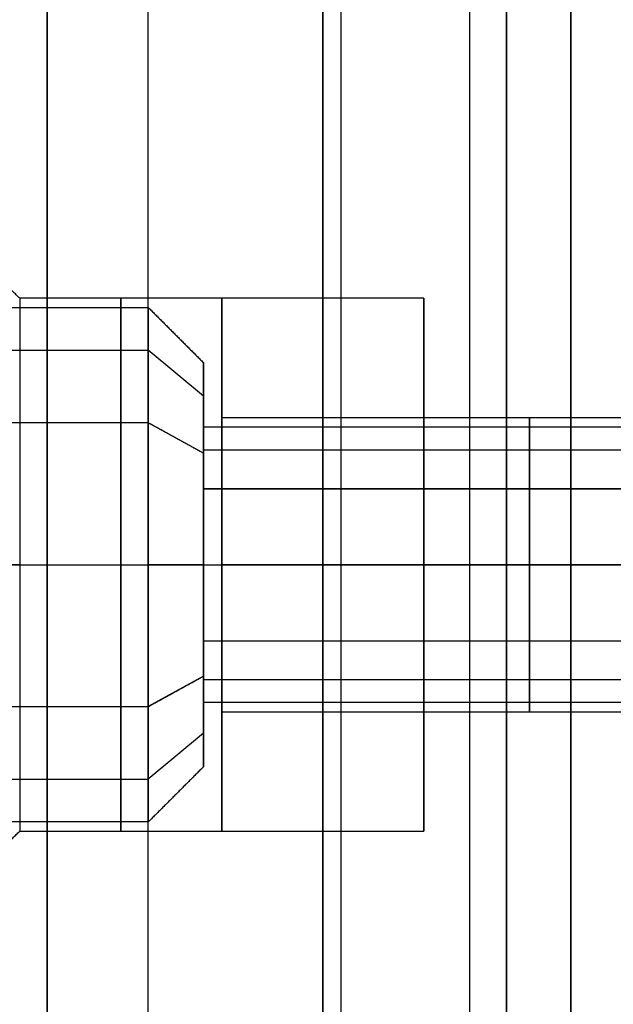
# Model space of a CAD drawing. Header units: millimetres. Extents: x -66 to 114, y 79 to 395.
# Tile 194 of 239: x 92.2 to 95.43, y 148.14 to 153.5. Entities that reach past the tile are written whole.
import ezdxf

# ---------------------------------------------------------------- set-up
doc = ezdxf.new("R2010")
doc.units = ezdxf.units.MM
doc.layers.add('Layer 01', color=18, linetype='Continuous', true_color=0x000000)

msp = doc.modelspace()

# ---------------------------------------------------------------- linework, layer by layer
at = {"layer": 'Layer 01'}
for p, q in [((92.9, 130.0233, -37.5), (92.9, 159.9233, -37.5)), ((92.9, 130.0233, 0.4), (92.9, 159.9233, 0.4)), ((93.3, 151.3333, -23.12), (93.3, 151.9833, -23.12)), ((93.3, 151.3333, -18.55), (93.3, 151.9833, -18.55)), ((94.4, 151.3333, -13.98), (94.4, 151.9833, -13.98)), ((90.85, 151.7012, -19.322), (92.9, 151.7012, -19.322)), ((90.85, 151.7012, -23.892), (92.9, 151.7012, -23.892)), ((93.2, 151.451, -19.1566), (92.9, 151.7012, -19.322)), ((93.2, 151.451, -23.7266), (92.9, 151.7012, -23.892)), ((93.2, 151.2833, -23.12), (93.2, 151.6333, -23.12)), ((93.2, 151.2833, -18.55), (93.2, 151.6333, -18.55)), ((93.2, 151.2833, -13.98), (93.2, 151.6333, -13.98)), ((93.2, 151.1399, -22.2024), (92.9, 151.3053, -21.9521)), ((93.2, 151.1399, -17.6324), (92.9, 151.3053, -17.3821)), ((93.2, 151.159, -18.9636), (106.55, 151.159, -18.9636)), ((93.2, 151.159, -23.5336), (106.55, 151.159, -23.5336)), ((93.2, 150.9469, -17.9243), (106.55, 150.9469, -17.9243)), ((90.85, 150.5333, -15.38), (92.9, 150.5333, -15.38)), ((90.85, 150.5333, -12.58), (92.9, 150.5333, -12.58)), ((92.2, 150.5333, -12.53), (91.9, 150.5333, -12.23)), ((92.2, 150.5333, -21.67), (91.9, 150.5333, -21.37)), ((92.2, 150.5333, -17.1), (91.9, 150.5333, -16.8)), ((92.2, 150.5333, -20), (91.9, 150.5333, -20.3)), ((92.2, 150.5333, -24.57), (91.9, 150.5333, -24.87)), ((92.2, 150.5333, -15.43), (91.9, 150.5333, -15.73)), ((92.2, 150.5333, -12.53), (94.4, 150.5333, -12.53)), ((92.2, 150.5333, -21.67), (93.3, 150.5333, -21.67)), ((92.2, 150.5333, -17.1), (93.3, 150.5333, -17.1)), ((92.2, 150.5333, -20), (93.3, 150.5333, -20)), ((92.2, 150.5333, -24.57), (93.3, 150.5333, -24.57)), ((92.2, 150.5333, -15.43), (94.4, 150.5333, -15.43)), ((93.2, 150.5333, -15.08), (92.9, 150.5333, -15.38)), ((93.2, 150.5333, -12.88), (92.9, 150.5333, -12.58)), ((93.2, 150.5333, -14.73), (106.55, 150.5333, -14.73)), ((93.2, 150.5333, -13.23), (106.55, 150.5333, -13.23)), ((93.2, 150.5333, -22.02), (93.2, 150.5333, -22.37)), ((93.2, 150.5333, -23.87), (93.2, 150.5333, -24.22)), ((93.2, 150.5333, -17.45), (93.2, 150.5333, -17.8)), ((93.2, 150.5333, -19.3), (93.2, 150.5333, -19.65)), ((93.2, 150.5333, -12.88), (93.2, 150.5333, -13.23)), ((93.2, 150.5333, -14.73), (93.2, 150.5333, -15.08)), ((96.65, 150.5333, -22.32), (93.3, 150.5333, -22.32)), ((96.65, 150.5333, -17.75), (93.3, 150.5333, -17.75)), ((96.65, 150.5333, -19.35), (93.3, 150.5333, -19.35)), ((96.65, 150.5333, -23.92), (93.3, 150.5333, -23.92)), ((93.3, 150.5333, -21.67), (93.3, 150.5333, -22.32)), ((93.3, 150.5333, -23.92), (93.3, 150.5333, -24.57)), ((93.3, 150.5333, -17.1), (93.3, 150.5333, -17.75)), ((93.3, 150.5333, -19.35), (93.3, 150.5333, -20)), ((96.65, 150.5333, -13.18), (94.4, 150.5333, -13.18)), ((96.65, 150.5333, -14.78), (94.4, 150.5333, -14.78)), ((94.4, 150.5333, -12.53), (94.4, 150.5333, -13.18)), ((94.4, 150.5333, -14.78), (94.4, 150.5333, -15.43)), ((93.2, 149.9268, -24.0376), (92.9, 149.7613, -24.2879)), ((93.2, 149.9268, -19.4676), (92.9, 149.7613, -19.7179)), ((93.2, 149.9077, -22.7064), (106.55, 149.9077, -22.7064)), ((93.2, 149.9077, -18.1364), (106.55, 149.9077, -18.1364)), ((93.2, 149.4333, -23.12), (93.2, 149.7833, -23.12)), ((93.2, 149.4333, -18.55), (93.2, 149.7833, -18.55)), ((93.2, 149.4333, -13.98), (93.2, 149.7833, -13.98)), ((93.3, 149.0833, -23.12), (93.3, 149.7333, -23.12)), ((93.3, 149.0833, -18.55), (93.3, 149.7333, -18.55)), ((94.4, 149.0833, -13.98), (94.4, 149.7333, -13.98)), ((93.2, 149.6157, -22.5134), (92.9, 149.3654, -22.348)), ((93.2, 149.6157, -17.9434), (92.9, 149.3654, -17.778)), ((90.85, 149.3654, -22.348), (92.9, 149.3654, -22.348)), ((90.85, 149.3654, -17.778), (92.9, 149.3654, -17.778))]:
    msp.add_line(p, q, dxfattribs=at)
at = {"layer": 'Layer 01', "extrusion": (1, 1.01795e-16, -4.48124e-16)}
msp.add_arc((144.9733, -18.55, 94.85), 15.8559, 270, 90, dxfattribs=at)
at = {"layer": 'Layer 01', "extrusion": (1, 1.01795e-16, -5.29268e-16)}
msp.add_arc((144.9733, -18.55, 93.85), 13.425, 270, 90, dxfattribs=at)
at = {"layer": 'Layer 01', "extrusion": (-1, -1.01795e-16, -5.89662e-16)}
msp.add_arc((-144.9733, -18.55, -93.85), 12.05, 90, 270, dxfattribs=at)
at = {"layer": 'Layer 01', "extrusion": (1, 0, 0)}
for centre, radius, start, end in [((144.9733, -18.55, 92.35), 12.05, 270, 90), ((150.5333, -23.12, 92.75), 1.45, 0, 180), ((150.5333, -18.55, 92.75), 1.45, 0, 180), ((150.5333, -18.55, 92.75), 1.45, 180, 0), ((150.5333, -23.12, 92.75), 1.45, 180, 0), ((150.5333, -13.98, 93.3), 1.45, 0, 180), ((150.5333, -13.98, 93.3), 1.45, 180, 0)]:
    msp.add_arc(centre, radius, start, end, dxfattribs=at)
at = {"layer": 'Layer 01', "extrusion": (1, -1.71866e-32, -3.85395e-17)}
msp.add_arc((144.9733, -18.55, 93.95), 11.95, 180, 0, dxfattribs=at)
at = {"layer": 'Layer 01', "extrusion": (-1, 2.29154e-32, 3.85395e-17)}
msp.add_arc((-144.9733, -18.55, -93.95), 11.95, 0, 180, dxfattribs=at)
at = {"layer": 'Layer 01', "extrusion": (1, -2.43413e-32, -3.85395e-17)}
msp.add_arc((144.9733, -18.55, 94.65), 11.25, 180, 360, dxfattribs=at)
at = {"layer": 'Layer 01', "extrusion": (-1, 2.43413e-32, 3.85395e-17)}
msp.add_arc((-144.9733, -18.55, -94.65), 11.25, 0, 180, dxfattribs=at)
at = {"layer": 'Layer 01', "extrusion": (-1, 0, 0)}
for centre, radius, start, end in [((-144.9733, -18.55, -95.2), 11.25, 180, 0), ((-144.9733, -18.55, -95.2), 11.25, 0, 180), ((-150.5333, -23.12, -94.975), 0.8, 0, 180), ((-150.5333, -18.55, -94.975), 0.8, 0, 180), ((-150.5333, -18.55, -94.975), 0.8, 180, 0), ((-150.5333, -23.12, -94.975), 0.8, 180, 0)]:
    msp.add_arc(centre, radius, start, end, dxfattribs=at)
at = {"layer": 'Layer 01', "extrusion": (-1, -1.35337e-16, 8.94585e-17)}
for centre, radius, start, end in [((-150.5333, -18.55, -92.9), 1.4, 123.465, 303.465), ((-150.5333, -23.12, -92.9), 1.4, 123.465, 303.465), ((-150.5333, -18.55, -93.2), 1.1, 123.465, 303.465), ((-150.5333, -23.12, -93.2), 1.1, 123.465, 303.465), ((-150.5333, -18.55, -93.2), 0.75, 123.465, 303.465), ((-150.5333, -23.12, -93.2), 0.75, 123.465, 303.465), ((-150.5333, -23.12, -93.2), 1.1, 303.465, 123.465), ((-150.5333, -18.55, -93.2), 1.1, 303.465, 123.465)]:
    msp.add_arc(centre, radius, start, end, dxfattribs=at)
at = {"layer": 'Layer 01', "extrusion": (1, -4.72137e-32, -3.85395e-17)}
msp.add_arc((150.5333, -13.98, 92.2), 1.45, 360, 180, dxfattribs=at)
at = {"layer": 'Layer 01', "extrusion": (1, 0, -3.85395e-17)}
for centre in [(150.5333, -23.12, 92.2), (150.5333, -18.55, 92.2)]:
    msp.add_arc(centre, 1.45, 0, 180, dxfattribs=at)
at = {"layer": 'Layer 01', "extrusion": (-1, 0, 3.85395e-17)}
for centre in [(-150.5333, -18.55, -92.2), (-150.5333, -23.12, -92.2)]:
    msp.add_arc(centre, 1.45, 180, 0, dxfattribs=at)
at = {"layer": 'Layer 01', "extrusion": (-1, 4.72137e-32, 3.85395e-17)}
msp.add_arc((-150.5333, -13.98, -92.2), 1.45, 180, 0, dxfattribs=at)
at = {"layer": 'Layer 01', "extrusion": (-1, 4.90029e-15, 3.85395e-17)}
for centre in [(-150.5333, -23.12, -93.3), (-150.5333, -18.55, -93.3), (-150.5333, -13.98, -94.4)]:
    msp.add_arc(centre, 1.45, 0, 180, dxfattribs=at)
at = {"layer": 'Layer 01', "extrusion": (-1, -4.90029e-15, 3.85395e-17)}
for centre in [(-150.5333, -18.55, -93.3), (-150.5333, -23.12, -93.3), (-150.5333, -13.98, -94.4)]:
    msp.add_arc(centre, 1.45, 180, 0, dxfattribs=at)
at = {"layer": 'Layer 01', "extrusion": (1, 0, -1.40202e-16)}
msp.add_arc((150.5333, -13.98, 92.9), 1.4, 180, 0, dxfattribs=at)
at = {"layer": 'Layer 01', "extrusion": (-1, 0, 1.40202e-16)}
for centre, radius, start, end in [((-150.5333, -13.98, -92.9), 1.4, 0, 180), ((-150.5333, -13.98, -93.2), 1.1, 180, 0), ((-150.5333, -13.98, -93.2), 1.1, 0, 180)]:
    msp.add_arc(centre, radius, start, end, dxfattribs=at)
at = {"layer": 'Layer 01', "extrusion": (1, 8.88178e-15, -3.85395e-17)}
for centre in [(150.5333, -23.12, 93.3), (150.5333, -18.55, 93.3), (150.5333, -13.98, 94.4)]:
    msp.add_arc(centre, 0.8, 0, 180, dxfattribs=at)
at = {"layer": 'Layer 01', "extrusion": (1, -8.88178e-15, -3.85395e-17)}
for centre in [(150.5333, -18.55, 93.3), (150.5333, -23.12, 93.3), (150.5333, -13.98, 94.4)]:
    msp.add_arc(centre, 0.8, 180, 0, dxfattribs=at)
at = {"layer": 'Layer 01', "extrusion": (1, 1.35337e-16, -8.94585e-17)}
for centre, radius in [((150.5333, -23.12, 92.9), 1.4), ((150.5333, -18.55, 92.9), 1.4), ((150.5333, -23.12, 93.2), 0.75), ((150.5333, -18.55, 93.2), 0.75)]:
    msp.add_arc(centre, radius, 56.535, 236.535, dxfattribs=at)
at = {"layer": 'Layer 01', "extrusion": (1, -1.66032e-31, -1.40202e-16)}
for start, end in [(180, 360), (360, 180)]:
    msp.add_arc((150.5333, -13.98, 93.2), 0.75, start, end, dxfattribs=at)
at = {"layer": 'Layer 01'}
for points in [[(94.85, 159.9233, -37.5), (94.85, 144.9733, -37.5), (94.85, 130.0233, -37.5)], [(94.85, 130.0233, 0.4), (94.85, 144.9733, 0.4), (94.85, 159.9233, 0.4)], [(92.2, 151.9833, -13.98), (92.05, 152.1333, -13.98), (91.9, 152.2833, -13.98)], [(92.2, 151.9833, -23.12), (92.05, 152.1333, -23.12), (91.9, 152.2833, -23.12)], [(92.2, 151.9833, -18.55), (92.05, 152.1333, -18.55), (91.9, 152.2833, -18.55)], [(94.4, 151.9833, -13.98), (93.3, 151.9833, -13.98), (92.2, 151.9833, -13.98)], [(93.3, 151.9833, -23.12), (92.75, 151.9833, -23.12), (92.2, 151.9833, -23.12)], [(93.3, 151.9833, -18.55), (92.75, 151.9833, -18.55), (92.2, 151.9833, -18.55)], [(90.85, 151.9333, -13.98), (91.875, 151.9333, -13.98), (92.9, 151.9333, -13.98)], [(92.9, 151.9333, -13.98), (93.05, 151.7833, -13.98), (93.2, 151.6333, -13.98)], [(96.65, 151.3333, -23.12), (94.975, 151.3333, -23.12), (93.3, 151.3333, -23.12)], [(96.65, 151.3333, -18.55), (94.975, 151.3333, -18.55), (93.3, 151.3333, -18.55)], [(96.65, 151.3333, -13.98), (95.525, 151.3333, -13.98), (94.4, 151.3333, -13.98)], [(92.9, 151.3053, -21.9521), (91.875, 151.3053, -21.9521), (90.85, 151.3053, -21.9521)], [(92.9, 151.3053, -17.3821), (91.875, 151.3053, -17.3821), (90.85, 151.3053, -17.3821)], [(93.2, 151.1399, -22.2024), (93.05, 151.2226, -22.0772), (92.9, 151.3053, -21.9521)], [(93.2, 151.1399, -17.6324), (93.05, 151.2226, -17.5072), (92.9, 151.3053, -17.3821)], [(93.2, 151.2833, -13.98), (99.875, 151.2833, -13.98), (106.55, 151.2833, -13.98)], [(106.55, 150.9469, -22.4943), (99.875, 150.9469, -22.4943), (93.2, 150.9469, -22.4943)], [(106.55, 150.9469, -17.9243), (99.875, 150.9469, -17.9243), (93.2, 150.9469, -17.9243)], [(93.2, 150.1198, -23.7457), (99.875, 150.1198, -23.7457), (106.55, 150.1198, -23.7457)], [(93.2, 150.1198, -19.1757), (99.875, 150.1198, -19.1757), (106.55, 150.1198, -19.1757)], [(92.9, 149.7613, -24.2879), (93.05, 149.844, -24.1628), (93.2, 149.9268, -24.0376)], [(92.9, 149.7613, -19.7179), (93.05, 149.844, -19.5928), (93.2, 149.9268, -19.4676)], [(106.55, 149.7833, -13.98), (99.875, 149.7833, -13.98), (93.2, 149.7833, -13.98)], [(90.85, 149.7613, -24.2879), (91.875, 149.7613, -24.2879), (92.9, 149.7613, -24.2879)], [(90.85, 149.7613, -19.7179), (91.875, 149.7613, -19.7179), (92.9, 149.7613, -19.7179)], [(93.3, 149.7333, -23.12), (94.975, 149.7333, -23.12), (96.65, 149.7333, -23.12)], [(93.3, 149.7333, -18.55), (94.975, 149.7333, -18.55), (96.65, 149.7333, -18.55)], [(94.4, 149.7333, -13.98), (95.525, 149.7333, -13.98), (96.65, 149.7333, -13.98)], [(93.2, 149.4333, -13.98), (93.05, 149.2833, -13.98), (92.9, 149.1333, -13.98)], [(92.9, 149.1333, -13.98), (91.875, 149.1333, -13.98), (90.85, 149.1333, -13.98)], [(91.9, 148.7833, -13.98), (92.05, 148.9333, -13.98), (92.2, 149.0833, -13.98)], [(91.9, 148.7833, -23.12), (92.05, 148.9333, -23.12), (92.2, 149.0833, -23.12)], [(91.9, 148.7833, -18.55), (92.05, 148.9333, -18.55), (92.2, 149.0833, -18.55)], [(92.2, 149.0833, -13.98), (93.3, 149.0833, -13.98), (94.4, 149.0833, -13.98)], [(92.2, 149.0833, -23.12), (92.75, 149.0833, -23.12), (93.3, 149.0833, -23.12)], [(92.2, 149.0833, -18.55), (92.75, 149.0833, -18.55), (93.3, 149.0833, -18.55)]]:
    msp.add_open_spline(points, degree=2, dxfattribs=at)

doc.saveas('drawing.dxf')
